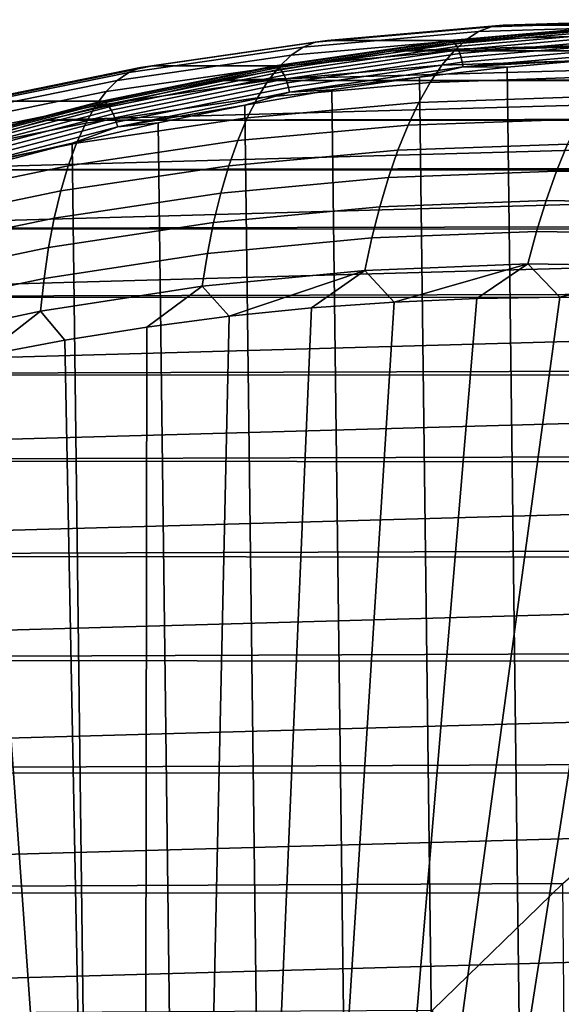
# Model space of a CAD drawing. Header units: metres. Extents: x -248 to 28, y -28 to 28.
# Tile 26 of 256: x -230.52 to -227.07, y 16.22 to 22.5. Entities that reach past the tile are written whole.
import ezdxf

# ---------------------------------------------------------------- set-up
doc = ezdxf.new("R2010")
doc.units = ezdxf.units.M
doc.layers.add('solid_10_061_053_XXX', color=7, linetype='CONTINUOUS')

msp = doc.modelspace()

# ---------------------------------------------------------------- linework, layer by layer
at = {"layer": 'solid_10_061_053_XXX'}
for points in [[(-226.3918, 22.489822, 135.871323), (-226.472427, 22.459066, 135.660614), (-227.593567, 22.423998, 136.06868), (-227.514618, 22.454899, 136.279999)], [(-227.514618, 22.454899, 136.279999), (-227.437195, 22.465052, 136.490707), (-226.313843, 22.499926, 136.081833), (-226.3918, 22.489822, 135.871323)], [(-226.313843, 22.499926, 136.081833), (-227.437195, 22.465052, 136.490707), (-226.657272, 22.465031, 138.634583), (-225.533951, 22.499924, 138.225723)], [(-227.593567, 22.423998, 136.06868), (-227.672394, 22.372601, 135.861282), (-228.78743, 22.274124, 136.26712), (-228.71138, 22.325592, 136.475525)], [(-227.514618, 22.454899, 136.279999), (-227.593567, 22.423998, 136.06868), (-228.71138, 22.325592, 136.475525), (-228.634079, 22.356537, 136.687454)], [(-228.634079, 22.356537, 136.687454), (-228.55722, 22.366707, 136.898361), (-227.437195, 22.465052, 136.490707), (-227.514618, 22.454899, 136.279999)], [(-227.437195, 22.465052, 136.490707), (-228.55722, 22.366707, 136.898361), (-227.777283, 22.366671, 139.042221), (-226.657272, 22.465031, 138.634583)], [(-228.1427, 22.301744, 139.600906), (-215.931244, 22.311537, 172.934601), (-214.812729, 22.434484, 172.527496), (-227.023376, 22.428753, 139.193497)], [(-228.1427, 22.301744, 139.600906), (-227.023376, 22.428753, 139.193497), (-223.649689, 22.427799, 137.965576)], [(-228.1427, 22.301744, 139.600906), (-223.649689, 22.427799, 137.965576), (-222.530426, 22.300154, 137.558197)], [(-226.646164, 22.462622, 138.663635), (-226.657272, 22.465031, 138.634583), (-227.777283, 22.366671, 139.042221), (-227.766068, 22.364288, 139.071243)], [(-226.646164, 22.462622, 138.663635), (-227.766068, 22.364288, 139.071243), (-227.754868, 22.357023, 139.099686), (-226.63533, 22.455326, 138.6922)], [(-226.63533, 22.455326, 138.6922), (-227.754868, 22.357023, 139.099686), (-227.743713, 22.345093, 139.126526), (-226.624771, 22.443344, 138.719254)], [(-226.554016, 22.407909, 135.454224), (-226.635895, 22.336771, 135.253876), (-227.750443, 22.301132, 135.659531), (-227.672394, 22.372601, 135.861282)], [(-226.624771, 22.443344, 138.719254), (-227.743713, 22.345093, 139.126526), (-227.73288, 22.328791, 139.151093), (-226.614761, 22.42697, 138.744125)], [(-226.614761, 22.42697, 138.744125), (-227.73288, 22.328791, 139.151093), (-227.722626, 22.308517, 139.172791), (-226.605515, 22.406609, 138.76619)], [(-226.605515, 22.406609, 138.76619), (-227.722626, 22.308517, 139.172791), (-227.713211, 22.284777, 139.191071), (-226.59729, 22.382761, 138.784912)], [(-226.472427, 22.459066, 135.660614), (-226.554016, 22.407909, 135.454224), (-227.672394, 22.372601, 135.861282), (-227.593567, 22.423998, 136.06868)], [(-228.634079, 22.356537, 136.687454), (-228.71138, 22.325592, 136.475525), (-229.822693, 22.164129, 136.880005), (-229.74707, 22.195017, 137.092545)], [(-229.74707, 22.195017, 137.092545), (-229.670746, 22.205172, 137.30365), (-228.55722, 22.366707, 136.898361), (-228.634079, 22.356537, 136.687454)], [(-228.55722, 22.366707, 136.898361), (-229.670746, 22.205172, 137.30365), (-228.890808, 22.205116, 139.44751), (-227.777283, 22.366671, 139.042221)], [(-227.766068, 22.364288, 139.071243), (-227.777283, 22.366671, 139.042221), (-228.890808, 22.205116, 139.44751), (-228.879471, 22.20277, 139.476501)], [(-227.766068, 22.364288, 139.071243), (-228.879471, 22.20277, 139.476501), (-228.86792, 22.195557, 139.504807), (-227.754868, 22.357023, 139.099686)], [(-227.754868, 22.357023, 139.099686), (-228.86792, 22.195557, 139.504807), (-228.856171, 22.183712, 139.531418), (-227.743713, 22.345093, 139.126526)], [(-227.672394, 22.372601, 135.861282), (-227.750443, 22.301132, 135.659531), (-228.861633, 22.202559, 136.06398), (-228.78743, 22.274124, 136.26712)], [(-227.743713, 22.345093, 139.126526), (-228.856171, 22.183712, 139.531418), (-228.844513, 22.167526, 139.555695), (-227.73288, 22.328791, 139.151093)], [(-226.59729, 22.382761, 138.784912), (-227.713211, 22.284777, 139.191071), (-227.704849, 22.25815, 139.205505), (-226.590271, 22.356018, 138.79982)], [(-226.590271, 22.356018, 138.79982), (-227.704849, 22.25815, 139.205505), (-227.697784, 22.229298, 139.215714), (-226.584641, 22.32704, 138.810562)], [(-228.71138, 22.325592, 136.475525), (-228.78743, 22.274124, 136.26712), (-229.895996, 22.112757, 136.670609), (-229.822693, 22.164129, 136.880005)], [(-229.253967, 22.111546, 140.005371), (-217.042206, 22.12545, 173.338959), (-215.931244, 22.311537, 172.934601), (-228.1427, 22.301744, 139.600906)], [(-229.253967, 22.111546, 140.005371), (-228.1427, 22.301744, 139.600906), (-222.530426, 22.300154, 137.558197)], [(-229.253967, 22.111546, 140.005371), (-222.530426, 22.300154, 137.558197), (-221.419296, 22.109333, 137.153778)], [(-227.750443, 22.301132, 135.659531), (-227.827072, 22.210182, 135.465103), (-228.93338, 22.111485, 135.867767), (-228.861633, 22.202559, 136.06398)], [(-227.73288, 22.328791, 139.151093), (-228.844513, 22.167526, 139.555695), (-228.833252, 22.1474, 139.577026), (-227.722626, 22.308517, 139.172791)], [(-227.722626, 22.308517, 139.172791), (-228.833252, 22.1474, 139.577026), (-228.822647, 22.123829, 139.594879), (-227.713211, 22.284777, 139.191071)], [(-227.713211, 22.284777, 139.191071), (-228.822647, 22.123829, 139.594879), (-228.812973, 22.097395, 139.608826), (-227.704849, 22.25815, 139.205505)], [(-226.635895, 22.336771, 135.253876), (-226.717422, 22.246241, 135.061218), (-227.827072, 22.210182, 135.465103), (-227.750443, 22.301132, 135.659531)], [(-226.584641, 22.32704, 138.810562), (-227.697784, 22.229298, 139.215714), (-227.692154, 22.198929, 139.221466), (-226.580536, 22.296537, 138.816864)], [(-226.580536, 22.296537, 138.816864), (-227.692154, 22.198929, 139.221466), (-226.852402, 22.247149, 138.918442)], [(-228.78743, 22.274124, 136.26712), (-228.861633, 22.202559, 136.06398), (-229.966354, 22.041327, 136.466049), (-229.895996, 22.112757, 136.670609)], [(-227.704849, 22.25815, 139.205505), (-228.812973, 22.097395, 139.608826), (-228.804474, 22.06875, 139.618515), (-227.697784, 22.229298, 139.215714)], [(-227.697784, 22.229298, 139.215714), (-228.804474, 22.06875, 139.618515), (-228.797333, 22.038603, 139.623718), (-227.692154, 22.198929, 139.221466)], [(-226.717422, 22.246241, 135.061218), (-226.797897, 22.137066, 134.877884), (-227.901672, 22.100502, 135.279633), (-227.827072, 22.210182, 135.465103)], [(-227.692154, 22.198929, 139.221466), (-227.412567, 22.197994, 139.122314), (-226.852402, 22.247149, 138.918442)], [(-227.412567, 22.197994, 139.122314), (-226.852432, -22.247147, 138.918442), (-226.291367, -22.280291, 138.714233), (-226.852402, 22.247149, 138.918442)], [(-229.822693, 22.164129, 136.880005), (-229.895996, 22.112757, 136.670609), (-230.994919, 21.888954, 137.070587), (-230.924377, 21.940063, 137.280991)], [(-229.74707, 22.195017, 137.092545), (-229.822693, 22.164129, 136.880005), (-230.924377, 21.940063, 137.280991), (-230.850418, 21.970795, 137.494125)], [(-230.850418, 21.970795, 137.494125), (-230.774643, 21.980898, 137.705429), (-229.670746, 22.205172, 137.30365), (-229.74707, 22.195017, 137.092545)], [(-229.670746, 22.205172, 137.30365), (-230.774643, 21.980898, 137.705429), (-229.994675, 21.980829, 139.849289), (-228.890808, 22.205116, 139.44751)], [(-228.861633, 22.202559, 136.06398), (-228.93338, 22.111485, 135.867767), (-230.033203, 21.950426, 136.268066), (-229.966354, 22.041327, 136.466049)], [(-228.879471, 22.20277, 139.476501), (-228.890808, 22.205116, 139.44751), (-229.994675, 21.980829, 139.849289), (-229.983246, 21.978521, 139.878235)], [(-228.879471, 22.20277, 139.476501), (-229.983246, 21.978521, 139.878235), (-229.971329, 21.97138, 139.906418), (-228.86792, 22.195557, 139.504807)], [(-228.86792, 22.195557, 139.504807), (-229.971329, 21.97138, 139.906418), (-229.959, 21.959656, 139.932816), (-228.856171, 22.183712, 139.531418)], [(-228.856171, 22.183712, 139.531418), (-229.959, 21.959656, 139.932816), (-229.946533, 21.943634, 139.956802), (-228.844513, 22.167526, 139.555695)], [(-228.844513, 22.167526, 139.555695), (-229.946533, 21.943634, 139.956802), (-229.93428, 21.92371, 139.977768), (-228.833252, 22.1474, 139.577026)], [(-227.827072, 22.210182, 135.465103), (-227.901672, 22.100502, 135.279633), (-229.002075, 22.001656, 135.680145), (-228.93338, 22.111485, 135.867767)], [(-227.692154, 22.198929, 139.221466), (-228.797333, 22.038603, 139.623718), (-227.971237, 22.132875, 139.325653)], [(-227.692154, 22.198929, 139.221466), (-227.971237, 22.132875, 139.325653), (-227.412567, 22.197994, 139.122314)], [(-227.971237, 22.132875, 139.325653), (-227.412598, -22.19799, 139.12233), (-226.852432, -22.247147, 138.918442), (-227.412567, 22.197994, 139.122314)], [(-229.895996, 22.112757, 136.670609), (-229.966354, 22.041327, 136.466049), (-231.061447, 21.817892, 136.864639), (-230.994919, 21.888954, 137.070587)], [(-230.354263, 21.858654, 140.405838), (-218.142319, 21.876755, 173.739365), (-217.042206, 22.12545, 173.338959), (-229.253967, 22.111546, 140.005371)], [(-230.354263, 21.858654, 140.405838), (-229.253967, 22.111546, 140.005371), (-221.419296, 22.109333, 137.153778)], [(-230.354263, 21.858654, 140.405838), (-221.419296, 22.109333, 137.153778), (-220.319107, 21.855814, 136.753342)], [(-228.93338, 22.111485, 135.867767), (-229.002075, 22.001656, 135.680145), (-230.095993, 21.840805, 136.078293), (-230.033203, 21.950426, 136.268066)], [(-228.833252, 22.1474, 139.577026), (-229.93428, 21.92371, 139.977768), (-229.922501, 21.900377, 139.995193), (-228.822647, 22.123829, 139.594879)], [(-228.822647, 22.123829, 139.594879), (-229.922501, 21.900377, 139.995193), (-229.911514, 21.87421, 140.008667), (-228.812973, 22.097395, 139.608826)], [(-228.812973, 22.097395, 139.608826), (-229.911514, 21.87421, 140.008667), (-229.901581, 21.845854, 140.017838), (-228.804474, 22.06875, 139.618515)], [(-227.901672, 22.100502, 135.279633), (-227.973618, 21.972994, 135.10463), (-229.067154, 21.873976, 135.50264), (-229.002075, 22.001656, 135.680145)], [(-228.797333, 22.038603, 139.623718), (-228.528061, 22.051838, 139.52832), (-227.971237, 22.132875, 139.325653)], [(-228.528061, 22.051838, 139.52832), (-227.971268, -22.132872, 139.325668), (-227.412598, -22.19799, 139.12233), (-227.971237, 22.132875, 139.325653)], [(-226.797897, 22.137066, 134.877884), (-226.876694, 22.010147, 134.705368), (-227.973618, 21.972994, 135.10463), (-227.901672, 22.100502, 135.279633)], [(-229.966354, 22.041327, 136.466049), (-230.033203, 21.950426, 136.268066), (-231.123428, 21.727461, 136.664886), (-231.061447, 21.817892, 136.864639)], [(-228.804474, 22.06875, 139.618515), (-229.901581, 21.845854, 140.017838), (-229.892944, 21.816011, 140.022491), (-228.797333, 22.038603, 139.623718)], [(-228.797333, 22.038603, 139.623718), (-229.892944, 21.816011, 140.022491), (-229.082687, 21.954929, 139.730194)], [(-229.082687, 21.954929, 139.730194), (-228.528091, -22.051834, 139.528336), (-227.971268, -22.132872, 139.325668), (-228.528061, 22.051838, 139.52832)], [(-228.797333, 22.038603, 139.623718), (-229.082687, 21.954929, 139.730194), (-228.528061, 22.051838, 139.52832)], [(-230.774643, 21.980898, 137.705429), (-231.865768, 21.694523, 138.10257), (-231.0858, 21.694441, 140.246429), (-229.994675, 21.980829, 139.849289)], [(-229.983246, 21.978521, 139.878235), (-229.994675, 21.980829, 139.849289), (-231.0858, 21.694441, 140.246429), (-231.074265, 21.692177, 140.27533)], [(-229.983246, 21.978521, 139.878235), (-231.074265, 21.692177, 140.27533), (-231.061996, 21.685129, 140.303391), (-229.971329, 21.97138, 139.906418)], [(-229.971329, 21.97138, 139.906418), (-231.061996, 21.685129, 140.303391), (-231.049072, 21.673555, 140.329575), (-229.959, 21.959656, 139.932816)], [(-229.002075, 22.001656, 135.680145), (-229.067154, 21.873976, 135.50264), (-230.154205, 21.713367, 135.8983), (-230.095993, 21.840805, 136.078293)], [(-227.973618, 21.972994, 135.10463), (-228.042343, 21.828712, 134.941559), (-229.128113, 21.729496, 135.336746), (-229.067154, 21.873976, 135.50264)], [(-226.876694, 22.010147, 134.705368), (-226.953156, 21.866531, 134.545135), (-228.042343, 21.828712, 134.941559), (-227.973618, 21.972994, 135.10463)], [(-230.033203, 21.950426, 136.268066), (-230.095993, 21.840805, 136.078293), (-231.180344, 21.618404, 136.472961), (-231.123428, 21.727461, 136.664886)], [(-229.959, 21.959656, 139.932816), (-231.049072, 21.673555, 140.329575), (-231.035828, 21.657743, 140.353271), (-229.946533, 21.943634, 139.956802)], [(-229.946533, 21.943634, 139.956802), (-231.035828, 21.657743, 140.353271), (-231.022568, 21.638079, 140.373871), (-229.93428, 21.92371, 139.977768)], [(-229.93428, 21.92371, 139.977768), (-231.022568, 21.638079, 140.373871), (-231.009644, 21.615049, 140.390884), (-229.922501, 21.900377, 139.995193)], [(-229.892944, 21.816011, 140.022491), (-229.634598, 21.842245, 139.931076), (-229.082687, 21.954929, 139.730194)], [(-229.634598, 21.842245, 139.931076), (-229.082718, -21.954924, 139.730209), (-228.528091, -22.051834, 139.528336), (-229.082687, 21.954929, 139.730194)], [(-231.440323, 21.543812, 140.801132), (-219.228226, 21.566227, 174.134613), (-218.142319, 21.876755, 173.739365), (-230.354263, 21.858654, 140.405838)], [(-231.440323, 21.543812, 140.801132), (-230.354263, 21.858654, 140.405838), (-220.319107, 21.855814, 136.753342)], [(-231.440323, 21.543812, 140.801132), (-220.319107, 21.855814, 136.753342), (-219.233185, 21.540352, 136.358109)], [(-230.095993, 21.840805, 136.078293), (-230.154205, 21.713367, 135.8983), (-231.231735, 21.491625, 136.290482), (-231.180344, 21.618404, 136.472961)], [(-229.922501, 21.900377, 139.995193), (-231.009644, 21.615049, 140.390884), (-230.997345, 21.589224, 140.403885), (-229.911514, 21.87421, 140.008667)], [(-229.911514, 21.87421, 140.008667), (-230.997345, 21.589224, 140.403885), (-230.986008, 21.561237, 140.412537), (-229.901581, 21.845854, 140.017838)], [(-229.901581, 21.845854, 140.017838), (-230.986008, 21.561237, 140.412537), (-230.975891, 21.531782, 140.416656), (-229.892944, 21.816011, 140.022491)], [(-229.067154, 21.873976, 135.50264), (-229.128113, 21.729496, 135.336746), (-230.207397, 21.569164, 135.729584), (-230.154205, 21.713367, 135.8983)], [(-230.183487, 21.713848, 140.130844), (-229.634628, -21.842237, 139.931076), (-229.082718, -21.954924, 139.730209), (-229.634598, 21.842245, 139.931076)], [(-229.892944, 21.816011, 140.022491), (-230.183487, 21.713848, 140.130844), (-229.634598, 21.842245, 139.931076)], [(-226.953156, 21.866531, 134.545135), (-227.026688, 21.707405, 134.398499), (-228.107285, 21.668846, 134.791794), (-228.042343, 21.828712, 134.941559)], [(-229.892944, 21.816011, 140.022491), (-230.975891, 21.531782, 140.416656), (-230.183487, 21.713848, 140.130844)], [(-228.042343, 21.828712, 134.941559), (-228.107285, 21.668846, 134.791794), (-229.184448, 21.569412, 135.183853), (-229.128113, 21.729496, 135.336746)], [(-230.975891, 21.531782, 140.416656), (-230.728989, 21.569818, 140.329391), (-230.183487, 21.713848, 140.130844)], [(-230.728989, 21.569818, 140.329391), (-230.183517, -21.71384, 140.130859), (-229.634628, -21.842237, 139.931076), (-230.183487, 21.713848, 140.130844)], [(-229.128113, 21.729496, 135.336746), (-229.184448, 21.569412, 135.183853), (-230.255142, 21.409382, 135.573547), (-230.207397, 21.569164, 135.729584)], [(-230.154205, 21.713367, 135.8983), (-230.207397, 21.569164, 135.729584), (-231.277191, 21.348164, 136.118958), (-231.231735, 21.491625, 136.290482)], [(-228.107285, 21.668846, 134.791794), (-228.167923, 21.494715, 134.65657), (-229.235703, 21.395041, 135.045212), (-229.184448, 21.569412, 135.183853)], [(-227.026688, 21.707405, 134.398499), (-227.09668, 21.534081, 134.266678), (-228.167923, 21.494715, 134.65657), (-228.107285, 21.668846, 134.791794)], [(-225.945679, 21.68498, 134.005035), (-226.024979, 21.513029, 133.876602), (-227.09668, 21.534081, 134.266678), (-227.026688, 21.707405, 134.398499)], [(-232.509109, 21.167898, 141.19014), (-220.297302, 21.194624, 174.523727), (-219.228226, 21.566227, 174.134613), (-231.440323, 21.543812, 140.801132)], [(-232.509109, 21.167898, 141.19014), (-231.440323, 21.543812, 140.801132), (-219.233185, 21.540352, 136.358109)], [(-232.509109, 21.167898, 141.19014), (-219.233185, 21.540352, 136.358109), (-218.164627, 21.163853, 135.969177)], [(-230.207397, 21.569164, 135.729584), (-230.255142, 21.409382, 135.573547), (-231.31636, 21.189203, 135.959808), (-231.277191, 21.348164, 136.118958)], [(-231.270599, 21.410294, 140.52652), (-230.729019, -21.569811, 140.329407), (-230.183517, -21.71384, 140.130859), (-230.728989, 21.569818, 140.329391)], [(-229.184448, 21.569412, 135.183853), (-229.235703, 21.395041, 135.045212), (-230.297028, 21.235338, 135.431503), (-230.255142, 21.409382, 135.573547)], [(-227.09668, 21.534081, 134.266678), (-227.162582, 21.347992, 134.150787), (-228.22377, 21.307756, 134.537033), (-228.167923, 21.494715, 134.65657)], [(-226.024979, 21.513029, 133.876602), (-226.100861, 21.328417, 133.764359), (-227.162582, 21.347992, 134.150787), (-227.09668, 21.534081, 134.266678)], [(-228.167923, 21.494715, 134.65657), (-228.22377, 21.307756, 134.537033), (-229.281494, 21.207823, 134.922012), (-229.235703, 21.395041, 135.045212)], [(-230.255142, 21.409382, 135.573547), (-230.297028, 21.235338, 135.431503), (-231.348923, 21.016056, 135.814362), (-231.31636, 21.189203, 135.959808)], [(-229.235703, 21.395041, 135.045212), (-229.281494, 21.207823, 134.922012), (-230.332748, 21.048471, 135.304642), (-230.297028, 21.235338, 135.431503)], [(-227.162582, 21.347992, 134.150787), (-227.223862, 21.150675, 134.051804), (-228.274399, 21.109514, 134.434158), (-228.22377, 21.307756, 134.537033)], [(-226.100861, 21.328417, 133.764359), (-226.172729, 21.132668, 133.66922), (-227.223862, 21.150675, 134.051804), (-227.162582, 21.347992, 134.150787)], [(-228.22377, 21.307756, 134.537033), (-228.274399, 21.109514, 134.434158), (-229.321442, 21.009304, 134.815247), (-229.281494, 21.207823, 134.922012)], [(-230.297028, 21.235338, 135.431503), (-230.332748, 21.048471, 135.304642), (-231.374619, 20.830149, 135.683853), (-231.348923, 21.016056, 135.814362)], [(-233.557495, 20.732027, 141.571732), (-221.346268, 20.763069, 174.905518), (-220.297302, 21.194624, 174.523727), (-232.509109, 21.167898, 141.19014)], [(-233.557495, 20.732027, 141.571732), (-232.509109, 21.167898, 141.19014), (-218.164627, 21.163853, 135.969177)], [(-233.557495, 20.732027, 141.571732), (-218.164627, 21.163853, 135.969177), (-217.116409, 20.727367, 135.587662)], [(-229.281494, 21.207823, 134.922012), (-229.321442, 21.009304, 134.815247), (-230.36203, 20.850321, 135.194), (-230.332748, 21.048471, 135.304642)], [(-227.223862, 21.150675, 134.051804), (-227.280029, 20.943758, 133.97052), (-228.319397, 20.901627, 134.348831), (-228.274399, 21.109514, 134.434158)], [(-226.172729, 21.132668, 133.66922), (-226.240021, 20.927401, 133.591995), (-227.280029, 20.943758, 133.97052), (-227.223862, 21.150675, 134.051804)], [(-228.274399, 21.109514, 134.434158), (-228.319397, 20.901627, 134.348831), (-229.355225, 20.801121, 134.72583), (-229.321442, 21.009304, 134.815247)], [(-230.332748, 21.048471, 135.304642), (-230.36203, 20.850321, 135.194), (-231.39325, 20.633013, 135.569336), (-231.374619, 20.830149, 135.683853)], [(-229.321442, 21.009304, 134.815247), (-229.355225, 20.801121, 134.72583), (-230.384628, 20.642523, 135.10051), (-230.36203, 20.850321, 135.194)], [(-229.355225, 20.801121, 134.72583), (-228.319397, 20.901627, 134.348831), (-229.183105, 20.609407, 134.58197)], [(-228.319397, 20.901627, 134.348831), (-228.657898, 20.662544, 134.390808), (-229.183105, 20.609407, 134.58197)], [(-228.319397, 20.901627, 134.348831), (-228.131546, 20.700527, 134.199234), (-228.657898, 20.662544, 134.390808)], [(-228.319397, 20.901627, 134.348831), (-227.280029, 20.943758, 133.97052), (-228.131546, 20.700527, 134.199234)], [(-227.280029, 20.943758, 133.97052), (-227.604416, 20.723328, 134.00737), (-228.131546, 20.700527, 134.199234)], [(-227.280029, 20.943758, 133.97052), (-227.076904, 20.730928, 133.815369), (-227.604416, 20.723328, 134.00737)], [(-227.280029, 20.943758, 133.97052), (-226.240021, 20.927401, 133.591995), (-227.076904, 20.730928, 133.815369)], [(-226.240021, 20.927401, 133.591995), (-226.548264, 20.723295, 133.622971), (-227.076904, 20.730928, 133.815369)], [(-230.36203, 20.850321, 135.194), (-230.384628, 20.642523, 135.10051), (-231.404709, 20.426277, 135.471786), (-231.39325, 20.633013, 135.569336)], [(-230.384628, 20.642523, 135.10051), (-229.355225, 20.801121, 134.72583), (-229.706757, 20.541155, 134.772568), (-230.228485, 20.457838, 134.962463)], [(-229.355225, 20.801121, 134.72583), (-229.183105, 20.609407, 134.58197), (-229.706757, 20.541155, 134.772568)], [(-234.582703, 20.237354, 141.94487), (-222.372086, 20.272814, 175.278885), (-221.346268, 20.763069, 174.905518), (-233.557495, 20.732027, 141.571732)], [(-234.582703, 20.237354, 141.94487), (-233.557495, 20.732027, 141.571732), (-217.116409, 20.727367, 135.587662)], [(-234.582703, 20.237354, 141.94487), (-217.116409, 20.727367, 135.587662), (-216.091476, 20.232119, 135.214615)], [(-227.604416, 20.723328, 134.00737), (-228.462997, 10.494604, 130.991226), (-228.778854, 10.478426, 131.106186), (-228.131546, 20.700527, 134.199234)], [(-226.548264, 20.723295, 133.622971), (-228.146713, 10.5, 130.876099), (-228.462997, 10.494604, 130.991226), (-227.076904, 20.730928, 133.815369)], [(-227.604416, 20.723328, 134.00737), (-227.076904, 20.730928, 133.815369), (-228.462997, 10.494604, 130.991226)], [(-226.02002, 20.700397, 133.430695), (-227.830429, 10.494604, 130.760986), (-228.146713, 10.5, 130.876099), (-226.548264, 20.723295, 133.622971)], [(-228.657898, 20.662544, 134.390808), (-229.094208, 10.451475, 131.220963), (-229.408432, 10.413796, 131.335327), (-229.183105, 20.609407, 134.58197)], [(-228.131546, 20.700527, 134.199234), (-228.778854, 10.478426, 131.106186), (-229.094208, 10.451475, 131.220963), (-228.657898, 20.662544, 134.390808)], [(-225.492554, 20.662254, 133.238724), (-227.514557, 10.478426, 130.646011), (-227.830429, 10.494604, 130.760986), (-226.02002, 20.700397, 133.430695)], [(-224.966263, 20.608892, 133.047165), (-227.199219, 10.451475, 130.531235), (-227.514557, 10.478426, 130.646011), (-225.492554, 20.662254, 133.238724)], [(-231.404709, 20.426277, 135.471786), (-230.384628, 20.642523, 135.10051), (-230.74791, 20.359516, 135.151505), (-231.264633, 20.246264, 135.339584)], [(-230.384628, 20.642523, 135.10051), (-230.228485, 20.457838, 134.962463), (-230.74791, 20.359516, 135.151505)], [(-229.183105, 20.609407, 134.58197), (-229.408432, 10.413796, 131.335327), (-229.721405, 10.365415, 131.449234), (-229.706757, 20.541155, 134.772568)], [(-224.441513, 20.540352, 132.856171), (-226.884979, 10.413796, 130.41687), (-227.199219, 10.451475, 130.531235), (-224.966263, 20.608892, 133.047165)], [(-229.706757, 20.541155, 134.772568), (-229.721405, 10.365415, 131.449234), (-230.032898, 10.306357, 131.562622), (-230.228485, 20.457838, 134.962463)], [(-230.74791, 20.359516, 135.151505), (-230.228485, 20.457838, 134.962463), (-230.032898, 10.306357, 131.562622)], [(-230.74791, 20.359516, 135.151505), (-230.032898, 10.306357, 131.562622), (-230.34227, 10.236745, 131.675217), (-231.264633, 20.246264, 135.339584)], [(-235.581741, 19.685295, 142.308487), (-223.37204, 19.725166, 175.642838), (-222.372086, 20.272814, 175.278885), (-234.582703, 20.237354, 141.94487)], [(-235.581741, 19.685295, 142.308487), (-234.582703, 20.237354, 141.94487), (-216.091476, 20.232119, 135.214615)], [(-235.581741, 19.685295, 142.308487), (-216.091476, 20.232119, 135.214615), (-215.092728, 19.679502, 134.851089)], [(-231.264633, 20.246264, 135.339584), (-230.34227, 10.236745, 131.675217), (-230.649399, 10.156611, 131.787003), (-231.778275, 20.118162, 135.526535)], [(-236.551575, 19.077557, 142.661484), (-224.343216, 19.121719, 175.996307), (-223.37204, 19.725166, 175.642838), (-235.581741, 19.685295, 142.308487)], [(-236.551575, 19.077557, 142.661484), (-235.581741, 19.685295, 142.308487), (-215.092728, 19.679502, 134.851089)], [(-236.551575, 19.077557, 142.661484), (-215.092728, 19.679502, 134.851089), (-214.123169, 19.071201, 134.498215)], [(-237.489807, 18.415634, 143.002975), (-225.282898, 18.464146, 176.338318), (-224.343216, 19.121719, 175.996307), (-236.551575, 19.077557, 142.661484)], [(-237.489807, 18.415634, 143.002975), (-236.551575, 19.077557, 142.661484), (-214.123169, 19.071201, 134.498215)], [(-237.489807, 18.415634, 143.002975), (-214.123169, 19.071201, 134.498215), (-213.185272, 18.408754, 134.156845)], [(-238.3936, 17.701513, 143.331924), (-226.188263, 17.754436, 176.667847), (-225.282898, 18.464146, 176.338318), (-237.489807, 18.415634, 143.002975)], [(-238.3936, 17.701513, 143.331924), (-237.489807, 18.415634, 143.002975), (-213.185272, 18.408754, 134.156845)], [(-238.3936, 17.701513, 143.331924), (-213.185272, 18.408754, 134.156845), (-212.28183, 17.694115, 133.828018)], [(-239.260269, 16.93734, 143.647369), (-227.057007, 16.994402, 176.984055), (-226.188263, 17.754436, 176.667847), (-238.3936, 17.701513, 143.331924)], [(-239.260269, 16.93734, 143.647369), (-238.3936, 17.701513, 143.331924), (-212.28183, 17.694115, 133.828018)], [(-239.260269, 16.93734, 143.647369), (-212.28183, 17.694115, 133.828018), (-211.415558, 16.929466, 133.512711)], [(-240.087631, 16.125036, 143.948502), (-227.886551, 16.186264, 177.28598), (-227.057007, 16.994402, 176.984055), (-239.260269, 16.93734, 143.647369)], [(-227.018814, 12.806499, 176.970154), (-227.057007, 16.994402, 176.984055), (-227.886551, 16.186264, 177.28598), (-227.660538, 11.977294, 177.20372)], [(-240.087631, 16.125036, 143.948502), (-239.260269, 16.93734, 143.647369), (-211.415558, 16.929466, 133.512711)], [(-240.087631, 16.125036, 143.948502), (-211.415558, 16.929466, 133.512711), (-210.588593, 16.116686, 133.211731)]]:
    msp.add_3dface(points, dxfattribs=at)

doc.saveas('drawing.dxf')
